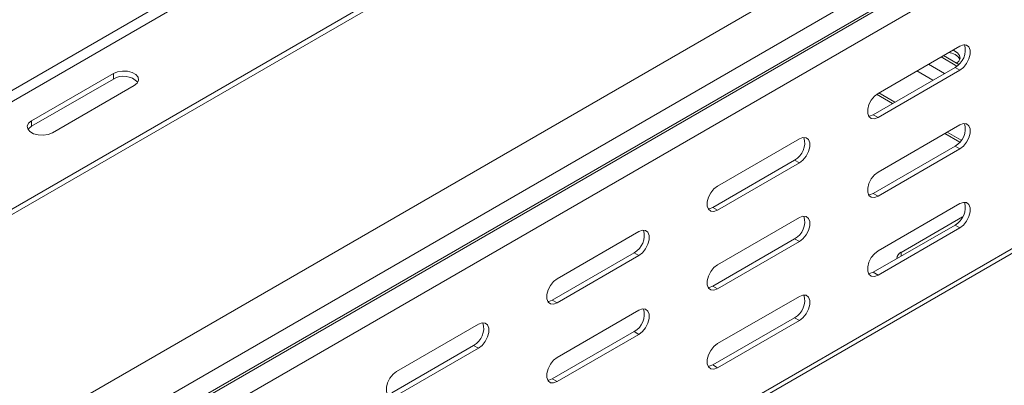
# Model space of a CAD drawing. Header units: millimetres. Extents: x 38 to 1681, y -3632 to -200.
# Tile 3 of 27: x 364 to 581, y -3241 to -3161. Entities that reach past the tile are written whole.
import ezdxf

# ---------------------------------------------------------------- set-up
doc = ezdxf.new("R2010")
doc.units = ezdxf.units.MM

msp = doc.modelspace()

# ---------------------------------------------------------------- linework, layer by layer
at = {"color": 7, "linetype": 'Continuous', "lineweight": 15}
for p, q in [((679.52, -3069.78), (292.73, -3293.07)), ((297.48, -3300.81), (684.27, -3077.52)), ((297.61, -3305.22), (684.4, -3081.93)), ((297.85, -3305.66), (684.64, -3082.37)), ((298.97, -3309.73), (685.81, -3086.42)), ((304.95, -3235.46), (479.37, -3134.77)), ((306.01, -3236.07), (480.43, -3135.38)), ((299.02, -3374.82), (685.81, -3151.53)), ((298.4, -3376.19), (685.18, -3152.9)), ((571.08, -3166.52), (553.05, -3176.93)), ((570.84, -3170.57), (567.46, -3168.61)), ((570.02, -3171.22), (551.99, -3181.63)), ((571.08, -3171.83), (570.02, -3171.22)), ((384.58, -3172.55), (366.55, -3182.96)), ((384.58, -3173.78), (384.58, -3172.55)), ((553.05, -3182.24), (571.08, -3171.83)), ((366.55, -3184.19), (384.58, -3173.78)), ((371.14, -3185.61), (389.17, -3175.2)), ((552.74, -3177.13), (556.26, -3179.16)), ((553.05, -3182.24), (551.99, -3181.63)), ((366.55, -3184.19), (366.55, -3182.96)), ((571.08, -3183.87), (553.05, -3194.28)), ((567.75, -3185.79), (571.05, -3187.69)), ((535.72, -3186.93), (517.69, -3197.34)), ((570.02, -3188.57), (551.99, -3198.98)), ((571.08, -3189.18), (570.02, -3188.57)), ((553.05, -3199.59), (571.08, -3189.18)), ((534.66, -3191.63), (516.63, -3202.04)), ((517.69, -3202.65), (535.72, -3192.24)), ((535.72, -3192.24), (534.66, -3191.63)), ((553.05, -3199.59), (551.99, -3198.98)), ((571.08, -3201.22), (553.05, -3211.63)), ((517.69, -3202.65), (516.63, -3202.04)), ((535.72, -3204.28), (517.69, -3214.69)), ((570.02, -3205.92), (551.99, -3216.33)), ((558.17, -3211.94), (571.67, -3204.15)), ((571.08, -3206.53), (570.02, -3205.92)), ((500.37, -3207.34), (482.34, -3217.75)), ((553.05, -3216.94), (571.08, -3206.53)), ((534.66, -3208.98), (516.63, -3219.39)), ((517.69, -3220), (535.72, -3209.59)), ((535.72, -3209.59), (534.66, -3208.98)), ((499.31, -3212.04), (481.27, -3222.45)), ((482.34, -3223.06), (500.37, -3212.65)), ((500.37, -3212.65), (499.31, -3212.04)), ((553.05, -3216.94), (551.99, -3216.33)), ((517.69, -3220), (516.63, -3219.39)), ((482.34, -3223.06), (481.27, -3222.45)), ((535.72, -3221.63), (517.69, -3232.04)), ((500.37, -3224.69), (482.34, -3235.1)), ((465.01, -3227.75), (446.98, -3238.16)), ((534.66, -3226.33), (516.63, -3236.74)), ((517.69, -3237.35), (535.72, -3226.94)), ((535.72, -3226.94), (534.66, -3226.33)), ((499.31, -3229.39), (481.27, -3239.8)), ((482.34, -3240.41), (500.37, -3230)), ((500.37, -3230), (499.31, -3229.39)), ((463.95, -3232.45), (445.92, -3242.86)), ((446.98, -3243.47), (465.01, -3233.06)), ((465.01, -3233.06), (463.95, -3232.45)), ((517.69, -3237.35), (516.63, -3236.74)), ((482.34, -3240.41), (481.27, -3239.8))]:
    msp.add_line(p, q, dxfattribs=at)
at = {"color": 8, "linetype": 'Continuous', "lineweight": 15}
for p, q in [((282.32, -3222.4), (457.76, -3121.12)), ((284.44, -3223.62), (458.86, -3122.93)), ((570.43, -3170.94), (566.93, -3168.92)), ((567.71, -3172.55), (564.17, -3170.51)), ((565.16, -3174.02), (561.62, -3171.98)), ((556.79, -3178.85), (553.25, -3176.81)), ((571.37, -3187.27), (568.28, -3185.49)), ((558.17, -3212.76), (558.17, -3211.94))]:
    msp.add_line(p, q, dxfattribs=at)
at = {"color": 7, "linetype": 'Continuous', "lineweight": 15, "flags": 128}
for points in [[(571.08, -3171.83), (571.86, -3171.22), (572.55, -3170.36), (573.07, -3169.35), (573.34, -3168.33), (573.34, -3167.41), (573.07, -3166.7), (572.55, -3166.29), (571.86, -3166.23), (571.08, -3166.52)], [(570.36, -3170.29), (570.84, -3169.85), (571.13, -3169.22), (571.03, -3168.58), (570.56, -3167.98), (569.76, -3167.52), (569.5, -3167.43)], [(389.17, -3175.2), (389.82, -3174.67), (390.11, -3174.04), (390.02, -3173.39), (389.54, -3172.8), (388.74, -3172.34), (387.72, -3172.07), (386.59, -3172.01), (385.5, -3172.18), (384.58, -3172.55)], [(553.05, -3176.93), (552.26, -3177.54), (551.57, -3178.4), (551.06, -3179.41), (550.78, -3180.43), (550.78, -3181.35), (551.06, -3182.06), (551.57, -3182.47), (552.26, -3182.53), (553.05, -3182.24)], [(551.99, -3181.63), (551.2, -3181.92), (550.98, -3181.94)], [(366.55, -3182.96), (365.9, -3183.49), (365.61, -3184.12), (365.71, -3184.77), (366.18, -3185.36), (366.98, -3185.82), (368, -3186.1), (369.13, -3186.16), (370.22, -3185.99), (371.14, -3185.61)], [(365.77, -3184.9), (365.9, -3184.72), (366.55, -3184.19)], [(571.08, -3189.18), (571.86, -3188.57), (572.55, -3187.71), (573.07, -3186.7), (573.34, -3185.68), (573.34, -3184.76), (573.07, -3184.05), (572.55, -3183.64), (571.86, -3183.58), (571.08, -3183.87)], [(535.72, -3192.24), (536.51, -3191.63), (537.2, -3190.77), (537.71, -3189.76), (537.99, -3188.74), (537.99, -3187.82), (537.71, -3187.11), (537.2, -3186.7), (536.51, -3186.64), (535.72, -3186.93)], [(553.05, -3194.28), (552.26, -3194.9), (551.57, -3195.76), (551.06, -3196.76), (550.78, -3197.78), (550.78, -3198.7), (551.06, -3199.41), (551.57, -3199.82), (552.26, -3199.88), (553.05, -3199.59)], [(517.69, -3197.34), (516.9, -3197.95), (516.21, -3198.81), (515.7, -3199.82), (515.43, -3200.84), (515.43, -3201.76), (515.7, -3202.47), (516.21, -3202.88), (516.9, -3202.94), (517.69, -3202.65)], [(551.99, -3198.98), (551.2, -3199.27), (550.98, -3199.29)], [(571.08, -3206.53), (571.86, -3205.92), (572.55, -3205.06), (573.07, -3204.06), (573.34, -3203.03), (573.34, -3202.11), (573.07, -3201.4), (572.55, -3200.99), (571.86, -3200.93), (571.08, -3201.22)], [(516.63, -3202.04), (515.84, -3202.33), (515.62, -3202.35)], [(535.72, -3209.59), (536.51, -3208.98), (537.2, -3208.12), (537.71, -3207.12), (537.99, -3206.09), (537.99, -3205.17), (537.71, -3204.46), (537.2, -3204.05), (536.51, -3203.99), (535.72, -3204.28)], [(500.37, -3212.65), (501.15, -3212.04), (501.84, -3211.18), (502.36, -3210.17), (502.63, -3209.15), (502.63, -3208.23), (502.36, -3207.52), (501.84, -3207.11), (501.15, -3207.05), (500.37, -3207.34)], [(553.05, -3211.63), (552.26, -3212.25), (551.57, -3213.11), (551.06, -3214.11), (550.78, -3215.13), (550.78, -3216.05), (551.06, -3216.76), (551.57, -3217.17), (552.26, -3217.24), (553.05, -3216.94)], [(517.69, -3214.69), (516.9, -3215.31), (516.21, -3216.17), (515.7, -3217.17), (515.43, -3218.19), (515.43, -3219.11), (515.7, -3219.82), (516.21, -3220.23), (516.9, -3220.29), (517.69, -3220)], [(551.99, -3216.33), (551.2, -3216.62), (550.98, -3216.64)], [(482.34, -3217.75), (481.55, -3218.37), (480.86, -3219.22), (480.35, -3220.23), (480.07, -3221.25), (480.07, -3222.17), (480.35, -3222.88), (480.86, -3223.29), (481.55, -3223.35), (482.34, -3223.06)], [(516.63, -3219.39), (515.84, -3219.68), (515.62, -3219.7)], [(535.72, -3226.94), (536.51, -3226.33), (537.2, -3225.47), (537.71, -3224.47), (537.99, -3223.44), (537.99, -3222.52), (537.71, -3221.81), (537.2, -3221.4), (536.51, -3221.34), (535.72, -3221.63)], [(481.27, -3222.45), (480.49, -3222.74), (480.27, -3222.76)], [(500.37, -3230), (501.15, -3229.39), (501.84, -3228.53), (502.36, -3227.53), (502.63, -3226.5), (502.63, -3225.58), (502.36, -3224.87), (501.84, -3224.46), (501.15, -3224.4), (500.37, -3224.69)], [(465.01, -3233.06), (465.8, -3232.45), (466.49, -3231.59), (467, -3230.58), (467.27, -3229.56), (467.27, -3228.64), (467, -3227.93), (466.49, -3227.52), (465.8, -3227.46), (465.01, -3227.75)], [(517.69, -3232.04), (516.9, -3232.66), (516.21, -3233.52), (515.7, -3234.52), (515.43, -3235.54), (515.43, -3236.47), (515.7, -3237.17), (516.21, -3237.58), (516.9, -3237.65), (517.69, -3237.35)], [(482.34, -3235.1), (481.55, -3235.72), (480.86, -3236.58), (480.35, -3237.58), (480.07, -3238.6), (480.07, -3239.52), (480.35, -3240.23), (480.86, -3240.64), (481.55, -3240.7), (482.34, -3240.41)], [(446.98, -3238.16), (446.19, -3238.78), (445.5, -3239.64), (444.99, -3240.64), (444.72, -3241.66), (444.72, -3242.58), (444.99, -3243.29), (445.5, -3243.7), (446.19, -3243.76), (446.98, -3243.47)], [(516.63, -3236.74), (515.84, -3237.03), (515.62, -3237.05)], [(481.27, -3239.8), (480.49, -3240.09), (480.27, -3240.11)]]:
    msp.add_lwpolyline(points, dxfattribs=at)
at = {"color": 7, "linetype": 'Continuous', "lineweight": 15}
for centre, radius, start, end in [((567.97, -3167.44), 4.29, 298.461, 16.6994), ((568.5, -3170.96), 3, 30.7478, 88.4668), ((386.82, -3177.44), 4.29, 43.3127, 121.5348), ((567.97, -3184.79), 4.29, 298.461, 16.6994), ((532.62, -3187.85), 4.29, 298.461, 16.6994), ((567.97, -3202.15), 4.29, 298.461, 16.6994), ((532.62, -3205.2), 4.29, 298.461, 16.6994), ((497.26, -3208.26), 4.29, 298.461, 16.6994), ((558.76, -3213.37), 1.55, 112.4764, 176.2034), ((532.62, -3222.56), 4.29, 298.461, 16.6994), ((497.26, -3225.61), 4.29, 298.461, 16.6994), ((461.9, -3228.67), 4.29, 298.461, 16.6994)]:
    msp.add_arc(centre, radius, start, end, dxfattribs=at)

doc.saveas('drawing.dxf')
